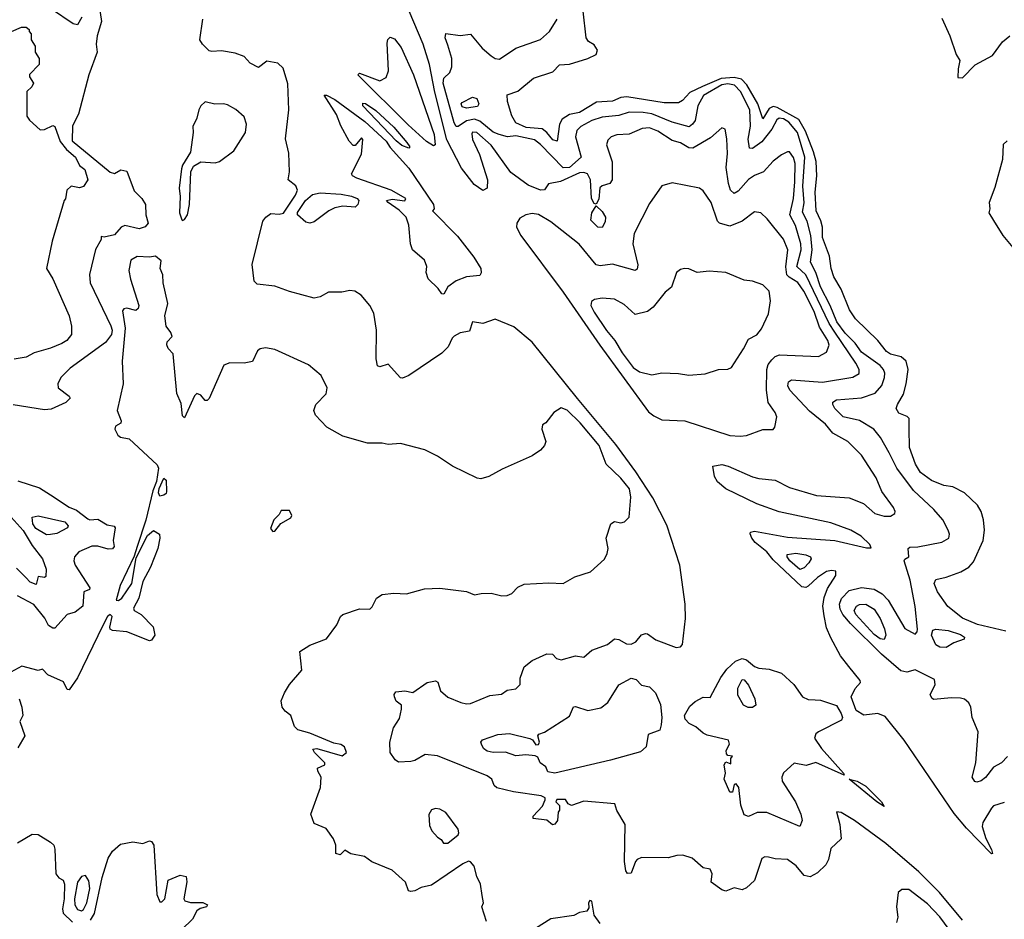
# Model space of a CAD drawing. Extents: x 1995161 to 2088924, y 769148 to 906007.
# Tile 141 of 256: x 2043575 to 2048358, y 774885 to 779253. Entities that reach past the tile are written whole.
import ezdxf

# ---------------------------------------------------------------- set-up
doc = ezdxf.new("R2010")
doc.units = 0

msp = doc.modelspace()

# ---------------------------------------------------------------- linework, layer by layer
at = {"layer": '0CON20XD'}
for points in [[(2043960.9, 779320.9), (2043972, 779245), (2043951.2, 779175), (2043947, 779135), (2043951.3, 779095), (2043910.5, 778985), (2043860.8, 778795), (2043832, 778738), (2043830, 778665), (2044015, 778512.3), (2044035, 778506.2), (2044066.4, 778523.6), (2044095, 778518), (2044131.6, 778421.6), (2044167.8, 778385), (2044185.2, 778355.2), (2044187.8, 778305), (2044198.9, 778265), (2044185, 778246.5), (2044155, 778238.2), (2044085, 778253.5), (2044067.3, 778245), (2044035, 778208), (2043985, 778196.7), (2043970, 778200), (2043971.2, 778185), (2043942.6, 778137.4), (2043914.6, 778015.4), (2043917.6, 777975), (2044017.1, 777767.1), (2044023.2, 777745), (2044020, 777725), (2043992.3, 777685), (2043819.4, 777560.6), (2043774.4, 777515), (2043760.7, 777485), (2043761.6, 777465), (2043815.6, 777425), (2043820, 777415), (2043798.2, 777395), (2043728.4, 777361.6), (2043695, 777358.8), (2043543.2, 777383.2)], [(2043876, 779265), (2043855, 779227.5), (2043835, 779233.3), (2043730, 779305)], [(2048358.1, 775451.9), (2048305, 775435.4), (2048295, 775424.5), (2048253.9, 775355), (2048249.7, 775335), (2048268, 775278), (2048295.8, 775224.2), (2048300, 775205), (2048295, 775202.5), (2048175, 775327.5), (2048115, 775399.1), (2047871.3, 775755), (2047779, 775869), (2047744.3, 775884.3), (2047675, 775875.9), (2047638, 775898), (2047613.8, 775965), (2047632.9, 776005), (2047658.6, 776035), (2047657.8, 776045), (2047603.1, 776113.1), (2047562.1, 776165), (2047515, 776251.5), (2047495, 776300.8), (2047482.1, 776357.9), (2047476.6, 776405), (2047482.6, 776447.4), (2047499, 776491), (2047540, 776555), (2047538.8, 776575), (2047519.3, 776579.3), (2047495, 776573.6), (2047450, 776545), (2047405, 776501.8), (2047393.6, 776496.3), (2047375, 776499.7), (2047235, 776630.2), (2047205, 776668.8), (2047146.9, 776715), (2047130.7, 776735), (2047123.8, 776756.2), (2047125.8, 776765), (2047145, 776768.8), (2047305, 776741.1), (2047535.3, 776724.7), (2047689.3, 776689.3), (2047711.7, 776688.3), (2047705.5, 776705), (2047662.1, 776745), (2047611.8, 776775), (2047515, 776810.5), (2047265, 776864.2), (2047155, 776902.3), (2047005, 776974.9), (2046965, 777009.2), (2046950, 777035), (2046942.5, 777085), (2046985, 777092.9), (2047015.8, 777085), (2047135, 777033.2), (2047165, 777024.6), (2047245, 777017.1), (2047315, 776982.3), (2047445, 776942.7), (2047605, 776931.8), (2047674.4, 776904.4), (2047728.6, 776855), (2047775, 776841.8), (2047805, 776842.7), (2047825.4, 776854.6), (2047828.1, 776865), (2047820.5, 776885), (2047762.8, 776962.8), (2047735, 777029.1), (2047665, 777138.2), (2047597.5, 777205), (2047525.2, 777245.2), (2047488.7, 777288.7), (2047412, 777352), (2047315.4, 777455), (2047306.1, 777475), (2047308.9, 777495), (2047325, 777503.6), (2047475, 777493.4), (2047621.9, 777518.1), (2047652.7, 777535), (2047652.3, 777555), (2047636.6, 777585), (2047535, 777736.2), (2047507.3, 777777.3), (2047393.8, 778013.8), (2047350.5, 778055), (2047371, 778135), (2047370.3, 778165), (2047343.8, 778253.8), (2047315.4, 778305.4), (2047334.5, 778385), (2047340.4, 778465), (2047341.4, 778555), (2047334.6, 778584.6), (2047315, 778611.2), (2047305, 778612), (2047275, 778596.7), (2047235, 778566.7), (2047187.8, 778515), (2047145, 778497.3), (2047115, 778477.2), (2047065, 778421.2), (2047045, 778408.5), (2047028.2, 778425), (2047017.8, 778457.8), (2047006.1, 778535), (2047013.4, 778603.4), (2047010.5, 778675), (2047001.2, 778721.2), (2046985, 778728.8), (2046930, 778680), (2046845, 778628.7), (2046825, 778630.9), (2046785, 778655.3), (2046745, 778666.8), (2046675, 778711.5), (2046635, 778727.4), (2046599.2, 778725), (2046535, 778697.8), (2046475, 778694.6), (2046447.5, 778685), (2046431.7, 778668.3), (2046425.5, 778645), (2046453.3, 778563.3), (2046453.8, 778475), (2046441.8, 778458.2), (2046403.9, 778446.1), (2046393.8, 778436.2), (2046387.6, 778382.4), (2046375, 778356.7), (2046365, 778361.2), (2046352.1, 778385), (2046348.2, 778475), (2046332.5, 778505), (2046315, 778510.9), (2046295, 778508.7), (2046202.2, 778467.8), (2046144.2, 778455.8), (2046125, 778426.2), (2046105, 778425.6), (2046045, 778448.9), (2045961.2, 778511.2), (2045865, 778643.4), (2045795, 778705.4), (2045775, 778707.5), (2045771.1, 778698.9), (2045775, 778671.2), (2045808.8, 778598.8), (2045847.8, 778475), (2045846, 778435), (2045825, 778424.2), (2045782.7, 778452.8), (2045721.7, 778531.7), (2045649.2, 778669.2), (2045591.8, 778901.8), (2045566, 779035), (2045535.2, 779135), (2045467.1, 779295)], [(2048365, 776284.5), (2048227, 776317), (2048155, 776346.5), (2048084, 776404), (2048033, 776475), (2048016.6, 776515), (2048025, 776534.6), (2048076.1, 776546.1), (2048147.6, 776572.4), (2048185, 776595.3), (2048208.8, 776621.2), (2048255.2, 776725), (2048261.4, 776775), (2048257.6, 776825), (2048245.7, 776865), (2048227.1, 776895), (2048165, 776955.8), (2048107.5, 776985), (2048065, 776990.5), (2048005, 777015.4), (2047951.6, 777055), (2047925.8, 777095), (2047897.2, 777175), (2047896.4, 777266.4), (2047896.5, 777316.5), (2047886.5, 777326.5), (2047845, 777342.5), (2047833.1, 777365), (2047838.5, 777385), (2047867.8, 777435), (2047880.8, 777485), (2047890.5, 777555), (2047880.9, 777595), (2047856.7, 777616.7), (2047805, 777628.6), (2047785, 777642.2), (2047743.1, 777695), (2047635, 777800.9), (2047606.6, 777845), (2047565.9, 777945), (2047530.3, 778005), (2047517.5, 778045), (2047509.1, 778105), (2047475, 778195.7), (2047474.4, 778245), (2047467, 778277), (2047444.2, 778325), (2047439.8, 778415), (2047446.7, 778495), (2047443.3, 778565), (2047431.6, 778611.6), (2047392.5, 778712.5), (2047359.1, 778769.1), (2047255, 778827.4), (2047235, 778830.8), (2047215, 778822.4), (2047185, 778771.9), (2047161.4, 778845), (2047107, 778937), (2047080.7, 778965), (2047045, 778972.3), (2046982.1, 778967.9), (2046891.4, 778928.6), (2046830.5, 778899.5), (2046795, 778861.3), (2046775, 778849.2), (2046705, 778849.5), (2046525, 778878.6), (2046494.8, 778875.2), (2046455, 778857.9), (2046376.6, 778853.4), (2046295, 778803), (2046245, 778792.3), (2046209.8, 778770.2), (2046197.4, 778745), (2046185, 778663.8), (2046165, 778669.4), (2046135.6, 778705.6), (2046113.1, 778723.1), (2046035, 778729.3), (2045985, 778751.6), (2045965, 778785.5), (2045943.9, 778856.1), (2045942.4, 778887.6), (2045995, 778906.2), (2046071.2, 778968.8), (2046165, 779000.6), (2046196.4, 779033.6), (2046245, 779036.4), (2046335, 779064.7), (2046375.7, 779084.3), (2046381.8, 779105), (2046365, 779131.4), (2046337.9, 779147.9), (2046327.1, 779165), (2046311.6, 779295)], [(2048155, 774880), (2048043.9, 775015), (2047943.3, 775115), (2047783.2, 775253.2), (2047630, 775365), (2047565, 775403.1), (2047543.1, 775406.9), (2047559.5, 775345), (2047565.6, 775275), (2047515, 775227.9), (2047504, 775175), (2047490.5, 775149.5), (2047450.1, 775109.9), (2047415, 775091.9), (2047385, 775097.3), (2047347.5, 775145), (2047305, 775176), (2047245, 775178.1), (2047212.7, 775187.3), (2047195, 775187.5), (2047180, 775180), (2047145, 775073.3), (2047105, 775037.1), (2047085, 775028.6), (2047045, 775038.2), (2047005, 775021.4), (2046985, 775028.5), (2046934.4, 775065), (2046939.6, 775105), (2046928.6, 775128.6), (2046894.6, 775134.6), (2046841.1, 775181.1), (2046795.6, 775195.6), (2046766.7, 775195), (2046725, 775183.3), (2046595.8, 775185), (2046575, 775175.7), (2046566.5, 775165), (2046545, 775108.9), (2046528, 775108), (2046520.1, 775120.1), (2046512.8, 775165), (2046515.5, 775345), (2046475, 775412.5), (2046465.6, 775445.6), (2046315, 775458.6), (2046255, 775437.8), (2046238.8, 775445), (2046226, 775466), (2046183.6, 775466.4), (2046180, 775455), (2046197, 775437), (2046197.5, 775415), (2046190, 775405), (2046187.5, 775365), (2046175, 775347.5), (2046163.9, 775343.9), (2046136.4, 775366.4), (2046070, 775375), (2046068.8, 775385), (2046113.8, 775435), (2046127.5, 775465), (2046127.5, 775475), (2046107.5, 775485), (2045973.7, 775503.7), (2045892.7, 775522.7), (2045879.2, 775535), (2045868.1, 775565), (2045845, 775581.5), (2045605, 775678.6), (2045545, 775684.7), (2045495, 775655.3), (2045475, 775651.2), (2045415, 775648.6), (2045398.9, 775658.9), (2045374.7, 775694.7), (2045373.7, 775745), (2045391.1, 775815), (2045419.8, 775860.2), (2045430, 775905), (2045428.8, 775925), (2045404.2, 775944.2), (2045396, 775965), (2045393.8, 775976.2), (2045401.4, 775988.6), (2045445, 775994), (2045485, 775985.7), (2045555, 776034.2), (2045595, 776043.3), (2045606.2, 776036.2), (2045618.8, 775995), (2045655, 775964), (2045717.3, 775937.3), (2045745, 775930.8), (2045765, 775933.1), (2045858.3, 775971.7), (2045915, 775978.6), (2045942.9, 775997.1), (2045985, 776003.5), (2046005.6, 776025), (2046005.6, 776055), (2046025, 776111.2), (2046065, 776141.2), (2046135, 776174.2), (2046162.9, 776172.9), (2046181.8, 776151.8), (2046205, 776145.5), (2046275, 776164), (2046315, 776158), (2046355, 776191.2), (2046430, 776220), (2046465, 776246), (2046485, 776243.1), (2046521.9, 776221.9), (2046545, 776221.6), (2046567.2, 776232.8), (2046595, 776266.7), (2046615, 776272.5), (2046625, 776271.5), (2046665, 776241.1), (2046764.6, 776204.6), (2046785, 776208.5), (2046795, 776219.4), (2046808.5, 776345), (2046807.7, 776415), (2046781.4, 776605), (2046719.2, 776799.2), (2046650.9, 776930.9), (2046567.9, 777057.9), (2046470.1, 777190.1), (2046283.8, 777413.8), (2046065, 777686.5), (2045975, 777762.5), (2045885, 777799.2), (2045825, 777778.5), (2045775, 777785.7), (2045759.8, 777740.2), (2045715, 777732.2), (2045685, 777716.9), (2045675, 777707.1), (2045655.8, 777664.2), (2045625.9, 777634.1), (2045465.8, 777525), (2045435, 777512.5), (2045424.1, 777514.1), (2045365, 777580), (2045325, 777566.7), (2045313.1, 777573.1), (2045306.4, 777606.4), (2045308.9, 777745), (2045295, 777828.8), (2045275, 777865.8), (2045234.2, 777915), (2045203.3, 777935), (2045178.8, 777938.8), (2045140.5, 777929.5), (2045075, 777930), (2045035, 777906.7), (2045005, 777901.7), (2044885, 777933.5), (2044815, 777959.6), (2044728.1, 777968.1), (2044713.4, 777983.4), (2044704.8, 778065), (2044755.6, 778275), (2044770.2, 778295), (2044795, 778312), (2044835, 778308.4), (2044855.9, 778314.1), (2044915, 778401.3), (2044924.3, 778425), (2044915.6, 778445.6), (2044878.9, 778475), (2044885.7, 778515), (2044882.9, 778605), (2044865.5, 778675), (2044881.8, 778815), (2044877.8, 778942.2), (2044855, 779017.6), (2044828.5, 779041.5), (2044775, 779051.4), (2044735, 779021.2), (2044695, 779041.8), (2044665, 779074.6), (2044621.2, 779091.2), (2044555, 779102.5), (2044508.1, 779098.1), (2044495, 779102.5), (2044463.5, 779133.5), (2044450.6, 779155), (2044465.2, 779255)], [(2048372.9, 775675), (2048344.6, 775645.4), (2048305, 775623.8), (2048266.6, 775573.4), (2048245, 775557.3), (2048225, 775550.5), (2048215, 775554.4), (2048202.3, 775575), (2048220.4, 775645), (2048230.5, 775795), (2048201.2, 775865), (2048195.4, 775915), (2048185, 775935.8), (2048165, 775954.3), (2048145, 775958.1), (2048099.1, 775960.9), (2048015, 775952.5), (2048007, 775957), (2047997.5, 775975), (2048022.5, 776025), (2048019.3, 776049.3), (2047925, 776096.7), (2047885, 776084.4), (2047855, 776092), (2047761.8, 776171.8), (2047611.4, 776321.4), (2047574.3, 776365), (2047561.4, 776391.4), (2047558, 776415), (2047566.7, 776443.3), (2047605, 776481), (2047663.8, 776496.2), (2047725, 776488.4), (2047764.9, 776464.9), (2047794.3, 776434.3), (2047875, 776297.5), (2047925, 776270), (2047935, 776280), (2047936.5, 776293.5), (2047925, 776403.8), (2047901.2, 776531.2), (2047872.2, 776625), (2047875, 776633.3), (2047893.8, 776645), (2047891.1, 776685), (2047898.7, 776691.3), (2047937.3, 776692.7), (2048055, 776716.9), (2048088, 776735), (2048091.4, 776755), (2048085.9, 776774.1), (2048060, 776825), (2048015.5, 776875.5), (2047917.5, 776967.5), (2047835.7, 777075.7), (2047799.4, 777149.4), (2047756.2, 777225), (2047724.4, 777265), (2047655, 777306.8), (2047575, 777325.3), (2047535.5, 777365), (2047524.5, 777385), (2047524.6, 777395.4), (2047543.1, 777406.9), (2047665, 777416.3), (2047729.9, 777440.1), (2047763.6, 777476.4), (2047776.4, 777515), (2047777.3, 777537.3), (2047771.8, 777555), (2047755, 777574.5), (2047665, 777638.2), (2047632.8, 777682.8), (2047585, 777730.3), (2047545, 777786.7), (2047512.6, 777865), (2047465, 777955.8), (2047442.1, 778025), (2047417.1, 778075), (2047424.1, 778135), (2047418.9, 778205), (2047400.9, 778275), (2047378.4, 778318.4), (2047385.3, 778364.6), (2047379.9, 778445), (2047388.2, 778585), (2047353.5, 778705), (2047311.4, 778755), (2047285, 778771.7), (2047264.5, 778775.5), (2047252.8, 778767.2), (2047227.9, 778722.1), (2047179.5, 778660.5), (2047135, 778627.3), (2047119.5, 778629.5), (2047113.6, 778673.6), (2047125.7, 778735.7), (2047122, 778815), (2047077.1, 778905), (2047046.5, 778935), (2047015, 778941.6), (2046985, 778936.1), (2046897, 778885), (2046868.5, 778835), (2046855.8, 778764.2), (2046843.6, 778745), (2046826.8, 778733.2), (2046745, 778755.6), (2046645, 778796.7), (2046603, 778803), (2046535, 778804.8), (2046485, 778787.3), (2046405, 778779.3), (2046355, 778763.2), (2046301.2, 778735), (2046282, 778715), (2046274.3, 778685), (2046302.8, 778585), (2046245, 778534.9), (2046215, 778533.8), (2046105, 778647.8), (2046075, 778670.3), (2045985, 778688.9), (2045945, 778684.3), (2045904, 778695), (2045875, 778707.6), (2045810.7, 778760.7), (2045785, 778770.3), (2045745, 778762.4), (2045705, 778734.7), (2045695, 778733.8), (2045685, 778751.5), (2045631.6, 778945), (2045635, 778968.5), (2045663.7, 778996.3), (2045674.6, 779025), (2045673.3, 779065), (2045655, 779130), (2045641.4, 779165), (2045645, 779186.7), (2045715, 779175.6), (2045765, 779182.5), (2045821.8, 779115), (2045865, 779077.3), (2045885, 779064.7), (2045905, 779061.8), (2045985, 779114.7), (2046105, 779157.5), (2046149.1, 779195), (2046185.4, 779255)], [(2048055, 779260), (2048093.8, 779175), (2048124.2, 779084.2), (2048142.5, 779055), (2048133.3, 779015), (2048133, 778973), (2048155, 778970), (2048216.5, 779033.5), (2048300.2, 779079.8), (2048349.6, 779145), (2048384.7, 779175.3)], [(2043436.4, 779153.6), (2043583.6, 779216.4), (2043607, 779217), (2043620, 779205), (2043620, 779195), (2043630, 779185), (2043630, 779155), (2043650, 779125), (2043650, 779095), (2043670, 779065), (2043670, 779035), (2043623, 778987), (2043622.5, 778975), (2043642.5, 778945), (2043633, 778927), (2043610, 778905), (2043610, 778785), (2043622.5, 778765), (2043675, 778717.5), (2043695, 778720), (2043735, 778738.8), (2043745, 778733.8), (2043770.9, 778660.9), (2043802.4, 778622.4), (2043845.9, 778585), (2043865.5, 778545.5), (2043890.8, 778525), (2043906.2, 778475), (2043885, 778443.8), (2043865, 778436), (2043825, 778444.4), (2043804.2, 778425), (2043797, 778383), (2043790, 778375), (2043733, 778177), (2043704.5, 778045), (2043735.7, 777995), (2043814.3, 777815), (2043825.8, 777765), (2043825.7, 777725), (2043804.4, 777695.6), (2043778.7, 777681.3), (2043725, 777658.6), (2043644.5, 777635.5), (2043605.5, 777614.5), (2043547.5, 777605)], [(2045585, 778641.2), (2045551.2, 778661.2), (2045461.8, 778741.8), (2045216.7, 778985), (2045225, 778993.3), (2045325, 778956.5), (2045355, 778972.5), (2045366.2, 779005), (2045360.4, 779139.6), (2045363.6, 779156.4), (2045375, 779168), (2045395, 779160), (2045428.1, 779118.1), (2045487.9, 778985), (2045588.2, 778695), (2045593.8, 778646.2), (2045585, 778641.2)], [(2045635, 777920), (2045625, 777922.5), (2045608.3, 777948.3), (2045559, 777995), (2045550, 778025), (2045552.7, 778055), (2045541.2, 778085), (2045482.9, 778135), (2045474.1, 778165), (2045464.6, 778255), (2045452.2, 778295), (2045418.9, 778328.9), (2045364, 778365), (2045357.5, 778375), (2045385, 778381.2), (2045446, 778374), (2045450, 778385), (2045378.8, 778425), (2045212.8, 778482.8), (2045191.5, 778495), (2045186.4, 778505), (2045235, 778600), (2045241.7, 778671.7), (2045235, 778680), (2045205, 778642.5), (2045195, 778642.5), (2045175, 778663.3), (2045135, 778738), (2045113.2, 778793.2), (2045053.6, 778886.4), (2045065, 778886.7), (2045105.8, 778865.8), (2045251.7, 778758.3), (2045355, 778662.5), (2045375, 778632.5), (2045465, 778532.5), (2045585.7, 778355.7), (2045587.5, 778335), (2045580, 778325), (2045701.7, 778201.7), (2045780.8, 778100.8), (2045814.4, 778045), (2045816.7, 778023.3), (2045809.4, 778010.6), (2045745, 778004.4), (2045694.7, 777985.3), (2045654.7, 777955.3), (2045635, 777920)], [(2045745, 778824.1), (2045725, 778830.6), (2045720, 778845), (2045725, 778851.4), (2045775, 778876.4), (2045795, 778871.2), (2045804.7, 778845), (2045798.9, 778831.1), (2045745, 778824.1)], [(2044365, 778277.5), (2044375, 778282.5), (2044390, 778305), (2044400, 778355), (2044406.9, 778515), (2044418.9, 778541.1), (2044455, 778562.5), (2044525, 778557.7), (2044546.1, 778563.9), (2044615, 778616), (2044672.5, 778705), (2044677.3, 778745), (2044665, 778781.4), (2044625, 778816.4), (2044585, 778840.4), (2044565, 778845.2), (2044522.2, 778842.2), (2044475, 778854.5), (2044455, 778835.6), (2044445, 778816), (2044435.3, 778774.7), (2044416.2, 778735), (2044418.2, 778705), (2044405, 778610), (2044365, 778546), (2044361.5, 778528.5), (2044349.5, 778435), (2044354.5, 778394.5), (2044351.8, 778315), (2044361.7, 778281.7), (2044365, 778277.5)], [(2045465, 778630), (2045431.7, 778641.7), (2045404.1, 778664.1), (2045242.5, 778835), (2045241.7, 778848.3), (2045255, 778846.7), (2045305, 778812.5), (2045391.7, 778731.7), (2045455, 778657.5), (2045470, 778635), (2045465, 778630)], [(2048372.5, 778665), (2048352.5, 778647.5), (2048350, 778575), (2048312.3, 778437.7), (2048283.8, 778365), (2048287.5, 778335), (2048282.5, 778315), (2048305, 778277.5), (2048351.2, 778205), (2048407.3, 778137.3)], [(2047075, 777230.5), (2047105, 777234.5), (2047185, 777262.5), (2047235, 777263.3), (2047243.3, 777275), (2047252.9, 777325), (2047245.6, 777345), (2047210.4, 777395), (2047202.9, 777455), (2047203.7, 777555), (2047211.5, 777578.5), (2047228.3, 777601.7), (2047245, 777617.3), (2047265.4, 777625.4), (2047455, 777618.2), (2047495, 777638.6), (2047507.8, 777672.2), (2047500.7, 777695), (2047460.6, 777760.6), (2047435, 777836.9), (2047384.8, 777935), (2047355, 777976.6), (2047312.2, 778002.2), (2047301.2, 778015), (2047296.9, 778053.1), (2047305.7, 778135), (2047285, 778187.8), (2047206.2, 778286.2), (2047175, 778315.7), (2047145, 778320.6), (2047084.2, 778274.2), (2047025, 778250.8), (2046974.3, 778264.3), (2046965.3, 778275.3), (2046933.6, 778365), (2046895, 778422), (2046876.7, 778435), (2046745, 778461.4), (2046695, 778446.2), (2046635, 778360.8), (2046559.6, 778215), (2046554.2, 778164.2), (2046577.5, 778062.5), (2046575, 778041.2), (2046565, 778034.5), (2046455, 778065.8), (2046395, 778057.5), (2046375, 778062.7), (2046292.8, 778162.8), (2046155, 778272.3), (2046095, 778306.8), (2046065, 778312.7), (2046034.3, 778305.7), (2046005, 778290), (2045989.2, 778265), (2045988.2, 778245), (2046009, 778205), (2046215, 777930.5), (2046392.6, 777672.5), (2046629.5, 777349.5), (2046655, 777328.9), (2046695, 777310.8), (2046805.3, 777305.3), (2047025, 777234.5), (2047075, 777230.5)], [(2044985, 778265.2), (2044965, 778269.8), (2044924.3, 778305), (2044925, 778316.5), (2044963, 778375), (2044997.3, 778405), (2045035, 778412.6), (2045136.2, 778406.2), (2045186.8, 778396.8), (2045214.2, 778385), (2045222.9, 778375), (2045217.5, 778355), (2045205, 778343.5), (2045145, 778346.9), (2045105, 778339.7), (2045076.2, 778325), (2045005, 778271.6), (2044985, 778265.2)], [(2046405, 778244.4), (2046382.9, 778245), (2046350, 778280), (2046354.1, 778315.9), (2046375, 778350), (2046405, 778322.5), (2046420, 778295), (2046418.3, 778271.7), (2046405, 778244.4)], [(2045842, 774875), (2045820, 774945), (2045827.5, 774965), (2045820.7, 775000.7), (2045814, 775055), (2045795, 775092.5), (2045783.3, 775143.3), (2045764.5, 775164.5), (2045755, 775166.4), (2045728.1, 775155), (2045575, 775051.2), (2045525, 775040), (2045495, 775023.3), (2045475, 775020), (2045463.8, 775023.8), (2045448.8, 775065), (2045385, 775123.8), (2045285, 775163.8), (2045249.5, 775189.5), (2045183.6, 775203.6), (2045155, 775220), (2045131.7, 775198.3), (2045110, 775205), (2045110, 775245), (2045100, 775275), (2045064, 775325), (2045005, 775350), (2044988.8, 775395), (2045035.9, 775524.1), (2045039.4, 775575), (2045022.5, 775605), (2045022, 775618), (2045057.5, 775635), (2045056.7, 775645), (2045006.2, 775695), (2044998.3, 775711.7), (2045017.5, 775715), (2045141.5, 775678.5), (2045161.9, 775695), (2045152.1, 775722.1), (2045135, 775733.6), (2045100.9, 775740.9), (2044985, 775789.1), (2044925.6, 775805.6), (2044910.5, 775820.5), (2044891.4, 775875), (2044863.8, 775895), (2044849.2, 775915), (2044845.6, 775945), (2044860.4, 775985), (2044886, 776025), (2044946.1, 776095), (2044936.2, 776185), (2044985, 776216), (2045065, 776246.2), (2045115.5, 776315), (2045132.9, 776355), (2045145, 776365.7), (2045225, 776392), (2045275, 776391.2), (2045287.3, 776402.7), (2045308.8, 776445), (2045335, 776461.4), (2045391.9, 776468.1), (2045454.2, 776465.8), (2045540.7, 776489.3), (2045615, 776493.4), (2045745, 776476.1), (2045785, 776460.5), (2045817, 776467), (2045865, 776467.8), (2045916.2, 776456.2), (2045943, 776457), (2045965, 776466.4), (2045995, 776498.2), (2046025, 776512), (2046145, 776518.8), (2046215, 776515.4), (2046272, 776548), (2046347.2, 776572.8), (2046415.7, 776634.3), (2046429.5, 776660.5), (2046433.8, 776685), (2046424.5, 776735), (2046446.2, 776805), (2046465, 776816.2), (2046495, 776810.8), (2046512.5, 776815), (2046535, 776837.5), (2046543.3, 776935), (2046537.8, 776975), (2046495, 777027.1), (2046424.4, 777095), (2046389.6, 777185), (2046297.8, 777295), (2046235, 777356.4), (2046205, 777368.6), (2046170, 777345), (2046130, 777295), (2046115, 777285.8), (2046111.2, 777265), (2046130.4, 777205), (2046124.8, 777185), (2046105, 777162.2), (2046065, 777134.7), (2045918.6, 777071.4), (2045853.3, 777035), (2045815, 777024.3), (2045797.7, 777027.7), (2045676.7, 777085), (2045604.4, 777134.4), (2045542.5, 777165), (2045425, 777195.5), (2045365, 777190), (2045335, 777196.7), (2045265, 777196.9), (2045145, 777231.5), (2045067.5, 777275), (2045012.2, 777332.2), (2045004.4, 777355), (2045013.3, 777385), (2045063.7, 777436.3), (2045067.9, 777465), (2045040, 777525), (2044977.5, 777577.5), (2044815, 777650.9), (2044769.3, 777659.3), (2044743.3, 777655), (2044730, 777645), (2044705, 777592.9), (2044665, 777586), (2044595, 777586.8), (2044566.5, 777575), (2044495, 777413.8), (2044485, 777403.3), (2044475, 777403.3), (2044455, 777430), (2044435, 777438.8), (2044423.6, 777426.4), (2044375, 777320), (2044365, 777330), (2044359.5, 777389.5), (2044338, 777438), (2044320, 777630), (2044295.9, 777655.9), (2044288.8, 777675), (2044291.7, 777688.3), (2044315.6, 777715), (2044308.8, 777735), (2044286.2, 777765), (2044280, 777815), (2044293.8, 777875), (2044271.1, 777975), (2044270, 778015), (2044257.9, 778045), (2044261.7, 778081.7), (2044235, 778104.2), (2044205, 778100), (2044146.2, 778103.8), (2044115, 778085.6), (2044104.8, 778035), (2044112.5, 777992.5), (2044154.2, 777865), (2044150, 777850), (2044139.2, 777840.8), (2044095, 777852), (2044080.8, 777849.2), (2044075, 777840), (2044087.9, 777755), (2044072.2, 777595), (2044077.9, 777485), (2044048.2, 777355), (2044068, 777305), (2044065.8, 777294.2), (2044040.8, 777279.2), (2044036.9, 777265), (2044051.2, 777235), (2044065, 777226.2), (2044107.3, 777217.3), (2044242, 777092), (2044248.8, 777075), (2044239.9, 777010.1), (2044221.9, 776965), (2044187.7, 776822.3), (2044144.9, 776695.1), (2044131.2, 776648.8), (2044062.9, 776505), (2044042.7, 776435), (2044055, 776433.2), (2044071.5, 776445), (2044120, 776515), (2044139.8, 776640.2), (2044195, 776748), (2044225, 776773.3), (2044253.3, 776755), (2044255.8, 776735), (2044245.7, 776685), (2044210.6, 776595), (2044172.5, 776525), (2044152.9, 776445), (2044127.1, 776395), (2044130.6, 776385), (2044164.3, 776364.3), (2044223.5, 776305), (2044232, 776265), (2044215, 776240), (2044205, 776237.5), (2044095, 776280), (2044025, 776286.7), (2044015, 776293.3), (2044013.1, 776303.1), (2044024.6, 776355), (2044015, 776365.5), (2044000.6, 776355), (2043978.7, 776311.3), (2043855, 776057.5), (2043815, 775998.8), (2043805, 776000), (2043788.3, 776038.3), (2043711.5, 776071.5), (2043685, 776100), (2043665, 776092.5), (2043585, 776113.3), (2043532.5, 776085)], [(2046825, 777527.5), (2046905, 777533.8), (2046970, 777555), (2047015, 777555.6), (2047032.5, 777565), (2047091.5, 777655), (2047115, 777702), (2047155, 777723.6), (2047177.8, 777752.2), (2047212.9, 777825), (2047222.3, 777887.7), (2047215.3, 777935), (2047185, 777966.4), (2047135, 777984), (2047095, 777987.7), (2047005, 778025.3), (2046925, 778032.5), (2046865.4, 778025.4), (2046825, 778042.9), (2046805, 778044.2), (2046785, 778040), (2046765, 778026.2), (2046740.8, 777955), (2046709.7, 777930.3), (2046652.2, 777857.8), (2046625, 777836.4), (2046565, 777822), (2046510.7, 777870.7), (2046465, 777895.6), (2046405, 777900.5), (2046367.5, 777895), (2046352, 777885), (2046350, 777865), (2046365, 777833.3), (2046425, 777743.8), (2046466.5, 777695), (2046500.8, 777635), (2046555.4, 777565), (2046585, 777542.5), (2046645, 777528.9), (2046695, 777538.6), (2046775, 777535.8), (2046825, 777527.5)], [(2043565, 777014), (2043670.3, 776980.3), (2043725, 776945.3), (2043815, 776885.8), (2043851.3, 776871.3), (2043905, 776828.9), (2043915, 776824.3), (2043955, 776827.1), (2043999.5, 776799.5), (2044033.1, 776793.1), (2044038.2, 776785), (2044029.6, 776725), (2044033.1, 776695), (2044026.1, 776683.9), (2044005, 776681.5), (2043955, 776696.8), (2043925, 776696.6), (2043861.5, 776668.5), (2043841.1, 776645), (2043838.2, 776625), (2043844.7, 776605), (2043915.6, 776494.4), (2043914, 776486), (2043885.7, 776474.3), (2043880.9, 776405), (2043845, 776376.5), (2043805, 776365.4), (2043745, 776298.5), (2043735, 776298.2), (2043715, 776310.8), (2043697, 776347), (2043642.7, 776412.7), (2043564.6, 776455.4)], [(2044255, 776940), (2044249.6, 776955), (2044253, 776977), (2044275, 777027.5), (2044286.9, 777016.9), (2044288.3, 776961.7), (2044287, 776953), (2044275, 776944.5), (2044255, 776940)], [(2043472.9, 776902.9), (2043592, 776772), (2043635, 776699.3), (2043685.2, 776635), (2043703.5, 776585), (2043701.3, 776548.7), (2043695, 776544.4), (2043665, 776549.2), (2043655, 776510.8), (2043625, 776521.4), (2043605, 776543.9)], [(2044805, 776767.5), (2044815, 776770), (2044843.8, 776806.2), (2044892.5, 776835), (2044897.5, 776845), (2044885, 776870), (2044845, 776870), (2044835, 776850), (2044810, 776825), (2044793.3, 776783.3), (2044805, 776767.5)], [(2043705, 776752.2), (2043653.2, 776783.2), (2043638.2, 776805), (2043635, 776836.9), (2043665, 776844.2), (2043794.2, 776815), (2043810, 776795), (2043807.5, 776785), (2043755, 776758.9), (2043725, 776753.8), (2043705, 776752.2)], [(2047365, 776583.8), (2047315.3, 776625), (2047302.8, 776645), (2047303.6, 776656.4), (2047345, 776662.3), (2047394, 776655), (2047416.7, 776645), (2047420, 776635), (2047409.2, 776615), (2047385, 776592.2), (2047365, 776583.8)], [(2043605, 776543.9), (2043559.9, 776589.9)], [(2047775, 776243.8), (2047755, 776247.2), (2047725, 776267), (2047636.4, 776365), (2047628.2, 776385), (2047639.5, 776405), (2047655, 776413.3), (2047684.7, 776414.7), (2047725, 776390.5), (2047755, 776345.5), (2047775.7, 776295.7), (2047781.9, 776265), (2047775, 776243.8)], [(2048075, 776204.5), (2048045, 776205.5), (2048025, 776217.3), (2048004.6, 776265), (2048010.4, 776289.6), (2048025, 776293.5), (2048085, 776288), (2048145, 776268.2), (2048164.2, 776255), (2048163.8, 776245), (2048113.1, 776226.9), (2048075, 776204.5)], [(2047365, 775336.2), (2047205, 775403.9), (2047157, 775403), (2047115, 775384.4), (2047095, 775392.9), (2047078.3, 775438.3), (2047068.6, 775525), (2047055, 775542.5), (2047045, 775540), (2047037, 775503), (2047025, 775502.5), (2046997.5, 775565), (2047003.3, 775595), (2046997.5, 775635), (2047005, 775650), (2047030, 775640), (2047030, 775665), (2047037, 775677), (2047015, 775680), (2047008.3, 775688.3), (2047007.5, 775705), (2047022.5, 775735), (2047017.5, 775755), (2046915, 775778.8), (2046895, 775788.8), (2046858.8, 775818.8), (2046826.7, 775835), (2046807.3, 775857.3), (2046804.2, 775875), (2046830.7, 775919.3), (2046857, 775943), (2046895, 775963.3), (2046928.8, 775961.2), (2046981.1, 776058.9), (2047010, 776100), (2047051.8, 776138.2), (2047085, 776151), (2047105.2, 776145.3), (2047145, 776112), (2047165, 776103.8), (2047215, 776098.8), (2047275, 776079.4), (2047336.2, 776025), (2047377.9, 775965), (2047405, 775952.4), (2047439.9, 775950.1), (2047465, 775948.4), (2047543, 775923), (2047566.1, 775885), (2047572, 775865), (2047567.8, 775852.2), (2047455.4, 775795), (2047442.9, 775785), (2047436.6, 775765), (2047470, 775715), (2047577.5, 775595), (2047580, 775585), (2047443.1, 775646.9), (2047395, 775631.9), (2047337.7, 775642.3), (2047285, 775596), (2047276.5, 775575), (2047279.6, 775555), (2047343.8, 775455), (2047369.6, 775395), (2047375.5, 775364.5), (2047365, 775336.2)], [(2046175, 775594.4), (2046140.5, 775600.5), (2046130, 775625), (2046102.5, 775645), (2046091.7, 775671.7), (2046078.6, 775678.6), (2046034, 775684), (2045985, 775678.5), (2045935, 775697.1), (2045874.8, 775695.2), (2045845, 775701.9), (2045828.1, 775715), (2045817.7, 775735), (2045814.6, 775745.4), (2045823.3, 775756.7), (2045897.3, 775782.7), (2045955, 775787.8), (2046052.5, 775762.5), (2046065.6, 775755.6), (2046082.2, 775732.2), (2046095, 775734), (2046100, 775745), (2046091.2, 775775), (2046096, 775784), (2046125, 775794), (2046245, 775870.8), (2046265, 775916.9), (2046275, 775918.5), (2046335, 775898), (2046398.6, 775911.4), (2046431.9, 775938.1), (2046485.8, 776024.2), (2046545.2, 776055.2), (2046569.7, 776049.7), (2046595, 776022), (2046635, 776013.8), (2046663.8, 775985), (2046687.7, 775927.7), (2046694, 775865), (2046690.5, 775829.5), (2046685, 775802.5), (2046628, 775782), (2046617.4, 775722.6), (2046591.2, 775698.8), (2046445, 775657.9), (2046175, 775594.4)], [(2047135, 775913.6), (2047113.9, 775913.9), (2047090.7, 775925), (2047063.2, 775973.2), (2047063.5, 776006.5), (2047085, 776049.2), (2047095, 776047.2), (2047115, 776021.1), (2047146.4, 775955), (2047150.5, 775925), (2047135, 775913.6)], [(2043571.4, 775955), (2043585.6, 775915.6), (2043590.8, 775875), (2043575.8, 775845), (2043599.5, 775775), (2043565, 775717.1)], [(2047775, 775433.3), (2047738, 775455), (2047603.9, 775566.1), (2047643.3, 775555), (2047685, 775531.5), (2047762, 775455), (2047775, 775433.3)], [(2045634, 775254), (2045655, 775254.3), (2045704.2, 775295), (2045708.6, 775305), (2045705, 775322.5), (2045645, 775403.3), (2045615, 775420), (2045595, 775423.3), (2045575, 775416.7), (2045563, 775393), (2045565, 775340), (2045577.5, 775315), (2045604.1, 775284.1), (2045623, 775273), (2045634, 775254)], [(2043563.3, 775256.7), (2043635, 775297.5), (2043665, 775296.7), (2043725, 775260), (2043740, 775245), (2043746.2, 775226.2), (2043750, 775105), (2043765, 775085.5), (2043785.3, 775075.3), (2043792.5, 775055), (2043791.2, 774985), (2043782, 774935), (2043786.7, 774915), (2043831.2, 774871.2)], [(2043918.6, 774881.4), (2043937.4, 774912.6), (2043975, 775088.1), (2044005, 775182), (2044025, 775216.2), (2044065, 775250), (2044125, 775261.2), (2044173, 775253), (2044205, 775266.2), (2044215, 775263.3), (2044225.6, 775245), (2044241.2, 775005), (2044255, 774970), (2044265, 774970), (2044280, 774985), (2044296.7, 775075), (2044355, 775098.8), (2044383, 775093), (2044386.4, 775066.4), (2044372.5, 774985), (2044377.5, 774975), (2044405, 774966.2), (2044465, 774966.2), (2044487.5, 774955), (2044482.5, 774945), (2044452.3, 774937.7), (2044435, 774926.2), (2044413.8, 774885), (2044362.5, 774835)], [(2043875, 774925.3), (2043885, 774932.7), (2043900.2, 774965), (2043915.9, 775035), (2043911.1, 775071.1), (2043895, 775097.1), (2043875, 775093.1), (2043855.9, 775065), (2043840.8, 774985), (2043842.9, 774955), (2043855, 774932.2), (2043875, 774925.3)], [(2048112.1, 774805), (2048045, 774897.6), (2047985, 774960.6), (2047895, 775030), (2047860.3, 775029.7), (2047842, 775015), (2047834.2, 774945), (2047840, 774895), (2047835, 774870)], [(2046394.4, 774865), (2046366.2, 774905), (2046355, 774972.5), (2046345, 774976), (2046338.8, 774965), (2046339.3, 774940.7), (2046330, 774925), (2046295, 774917.5), (2046266.6, 774903.4), (2046155, 774887.5), (2046049.1, 774820.9)]]:
    msp.add_lwpolyline(points, dxfattribs=at)

doc.saveas('drawing.dxf')
